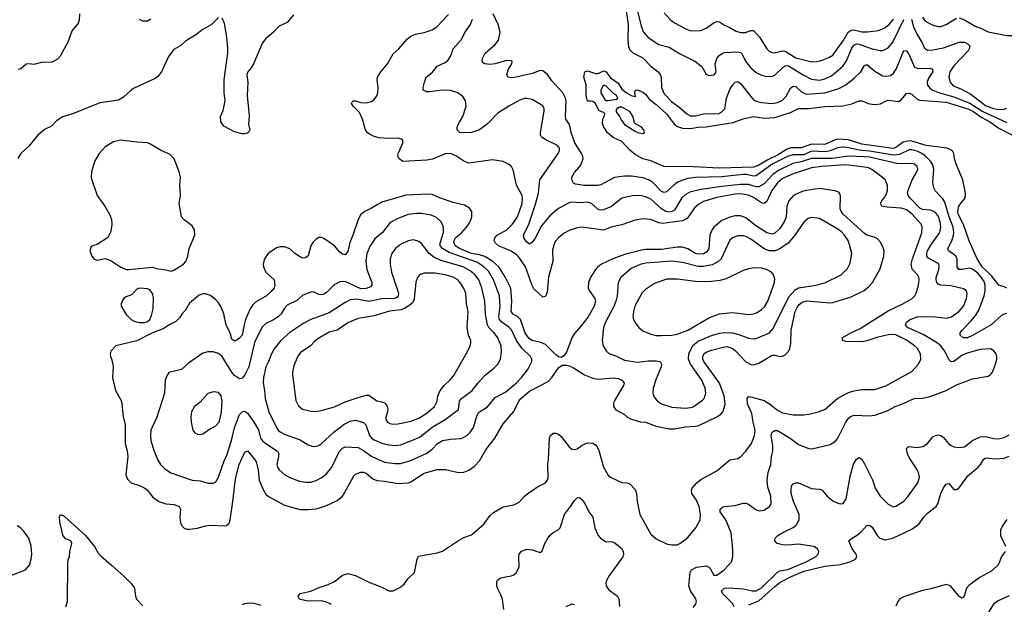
# Model space of a CAD drawing. Header units: inches. Extents: x 1834610 to 2027685, y 642842 to 774116.
# Tile 198 of 256: x 1889301 to 1896772, y 702869 to 707305. Entities that reach past the tile are written whole.
import ezdxf

# ---------------------------------------------------------------- set-up
doc = ezdxf.new("R2010")
doc.units = ezdxf.units.IN
doc.header["$MEASUREMENT"] = 0
doc.layers.add('B8780', color=7, linetype='Continuous')
doc.layers.add('B8790', color=7, linetype='Continuous')

msp = doc.modelspace()

# ---------------------------------------------------------------- linework, layer by layer
at = {"layer": 'B8780', "color": 5}
for points, elevation in [([(1889290, 706929.1), (1889310, 706936), (1889350, 706970.2), (1889370, 706972.9), (1889410, 706967.6), (1889470, 706982), (1889550, 706986.2), (1889590, 707007.9), (1889609.8, 707030), (1889670, 707137.1), (1889700.4, 707219.6), (1889745.6, 707274.4), (1889754.9, 707305.1), (1889757.2, 707350)], 480), ([(1890000, 706687.2), (1889910, 706675.4), (1889710, 706593.2), (1889630, 706568), (1889581.1, 706538.9), (1889543.4, 706496.6), (1889490, 706470.7), (1889439.2, 706430), (1889370, 706345.1), (1889310, 706289.6), (1889287.7, 706252.3)], 480), ([(1890000, 706371.6), (1889950, 706339.3), (1889903.9, 706290), (1889868.1, 706230), (1889845.2, 706150), (1889844.9, 706104.9), (1889890, 705970.7), (1889947.6, 705890), (1889985.1, 705825.1), (1889996.9, 705790), (1890000, 705753)], 520), ([(1890000, 705748.5), (1889990.2, 705689.8), (1889968, 705650), (1889890, 705599), (1889854, 705590), (1889842, 705578), (1889834.8, 705550), (1889848.4, 705510), (1889866.9, 705486.9), (1889890, 705479.5), (1889950, 705494), (1889990, 705478.4), (1890000, 705471.9)], 520), ([(1890000, 704797.1), (1889993.4, 704790), (1889988, 704770), (1889990.4, 704750), (1890000, 704724)], 520), ([(1889651.7, 702850), (1889663.7, 702890), (1889665.7, 703174.3), (1889670, 703212), (1889679, 703230), (1889681.2, 703270), (1889697.2, 703330), (1889689.2, 703349.2), (1889650, 703365.1), (1889630, 703392.7), (1889604.9, 703495.1), (1889604.2, 703530), (1889610, 703551), (1889638, 703538), (1889802, 703390), (1889870, 703306), (1889897.5, 703257.5), (1889915.9, 703235.9), (1890000, 703162.5)], 480), ([(1889210, 703077.2), (1889346, 703130), (1889374.7, 703165.3), (1889388.7, 703210), (1889392.7, 703250), (1889388.6, 703308.6), (1889369.7, 703370), (1889330, 703427), (1889310, 703445.6), (1889283.3, 703463.3)], 520)]:
    msp.add_lwpolyline(points, dxfattribs=dict(at, elevation=elevation))
at = {"layer": 'B8790', "color": 5}
for points, elevation in [([(1893899.9, 707390), (1893917.9, 707270), (1893915.7, 707150), (1893921.7, 707101.7), (1893930, 707075.8), (1893953.1, 707053.1), (1894030, 707016.3), (1894090, 706952.1), (1894144.9, 706910), (1894160.3, 706890), (1894167.6, 706870), (1894170.8, 706790), (1894190, 706743.2), (1894250, 706682.1), (1894303.1, 706643.1), (1894363.1, 706590), (1894390, 706575.9), (1894430, 706576.1), (1894490, 706591), (1894605.8, 706594.2), (1894630, 706605.5), (1894650.5, 706630), (1894663.4, 706710), (1894690, 706776.5), (1894710, 706809.2), (1894730, 706831.5), (1894750, 706835.6), (1894770, 706821.1), (1894870, 706697.4), (1894890, 706686.4), (1894930, 706675.7), (1895010, 706669.5), (1895050, 706676.8), (1895090, 706695.7), (1895115.8, 706724.2), (1895150, 706785.8), (1895170, 706801.6), (1895190, 706797.4), (1895235.2, 706755.2), (1895270, 706739.3), (1895409.1, 706750.9), (1895517.1, 706782.9), (1895569, 706811), (1895635.8, 706864.2), (1895682.5, 706910), (1895710, 706957), (1895730, 706964), (1895790, 706915), (1895850, 706879.4), (1895870, 706875.7), (1895910, 706882), (1895930, 706898.6), (1895950.6, 706930), (1896010, 707070.4), (1896030, 707068.4), (1896050, 707039.5), (1896090, 706946.2), (1896114.9, 706934.9), (1896210, 706936.5), (1896228, 706930), (1896230.2, 706910), (1896197.4, 706862.6), (1896185.5, 706830), (1896188.1, 706808.1), (1896210, 706782.3), (1896229.1, 706770), (1896280.7, 706750), (1896390, 706719), (1896510, 706672.9), (1896610, 706608.9), (1896790, 706524.6)], 440), ([(1893984, 707390), (1894015.8, 707255.8), (1894035, 707210), (1894068.9, 707170), (1894150, 707118), (1894230, 707098), (1894308, 707048), (1894424.9, 706990), (1894476, 706950), (1894510, 706891.3), (1894530, 706882.8), (1894570, 706887.3), (1894580.2, 706899.8), (1894585.2, 706910), (1894577.6, 706970), (1894589.7, 707010), (1894610, 707035.3), (1894630.8, 707049.2), (1894650, 707055.5), (1894750, 707061.3), (1894770, 707055.6), (1894783.2, 707043.2), (1894807.1, 706990), (1894850, 706938.9), (1894890, 706905.4), (1894930, 706885.2), (1894970, 706875.2), (1895010, 706875.5), (1895030, 706884.2), (1895094.6, 706945.4), (1895110, 706955.3), (1895130, 706956.9), (1895250, 706884.1), (1895310, 706853.2), (1895370, 706846), (1895410, 706855.3), (1895461.1, 706878.9), (1895547.6, 706952.4), (1895572.1, 706987.9), (1895615.2, 707090), (1895630, 707112.8), (1895650, 707121), (1895670, 707119), (1895770, 707084.1), (1895828.9, 707071.1), (1895850, 707072.7), (1895890, 707091.1), (1895925.1, 707134.9), (1896010, 707307.5)], 460), ([(1890810, 707322), (1890753.3, 707266.7), (1890690.3, 707229.7), (1890637.3, 707190), (1890558.3, 707141.7), (1890522.8, 707110), (1890470, 707079.3), (1890430, 707026), (1890377.5, 706910), (1890350, 706874.5), (1890330, 706858.7), (1890170, 706784.5), (1890147.5, 706770), (1890090, 706717.1), (1890050, 706693.8), (1890000, 706687.2)], 480), ([(1890296, 707310), (1890270, 707295.3), (1890235.3, 707295.3), (1890210, 707306)], 460), ([(1891378.1, 707341.9), (1891330, 707284), (1891270, 707255.4), (1891226, 707210), (1891170, 707163.5), (1891143, 707130), (1891075.9, 706970), (1891058.8, 706941.2), (1891032.1, 706910), (1891024.8, 706890), (1891032.4, 706830), (1891026.2, 706730), (1891043.6, 706576.4), (1891036.4, 706510), (1891046.8, 706470), (1891038, 706450), (1891030, 706445.2), (1891010, 706439), (1890990, 706439), (1890930, 706454), (1890850, 706498), (1890828.5, 706530), (1890825.2, 706570), (1890844, 706616), (1890860.6, 706690), (1890852, 706750), (1890852, 706850), (1890880.2, 707050), (1890880.6, 707090), (1890873.7, 707173.7), (1890855.8, 707275.8), (1890837.1, 707317.1)], 480), ([(1891666.5, 702866.5), (1891630, 702886), (1891590, 702895.8), (1891490, 702893.3), (1891430, 702904.5), (1891421.2, 702910), (1891414, 702930), (1891429.2, 702950), (1891511.6, 702968.4), (1891566.9, 702993.1), (1891641.8, 703018.2), (1891694.8, 703045.2), (1891750, 703090.7), (1891790, 703101.6), (1891850, 703087), (1891950, 703037.4), (1892050, 702999.3), (1892102, 702970), (1892135.3, 702970), (1892184.4, 702995.6), (1892218.6, 703021.4), (1892250, 703064), (1892297, 703110), (1892317.2, 703210), (1892327, 703233), (1892470, 703260.4), (1892510, 703272.7), (1892630, 703354), (1892670, 703374.4), (1892730, 703395.5), (1892823, 703477), (1892870, 703541.6), (1892895.9, 703564.1), (1892970, 703607.6), (1893050, 703624.2), (1893070, 703632.4), (1893092.6, 703647.4), (1893132.3, 703690), (1893164.4, 703715.6), (1893230, 703760.3), (1893290, 703790.6), (1893306.9, 703813.1), (1893310.8, 703829.2), (1893308.6, 703928.6), (1893314.3, 703970), (1893321.7, 704130), (1893330, 704150.6), (1893350, 704167.7), (1893370, 704168.2), (1893390, 704159.3), (1893410, 704142.4), (1893470, 704062.7), (1893490, 704045.2), (1893510, 704042.3), (1893530, 704048.6), (1893570, 704075.3), (1893610, 704093.3), (1893650, 704091.2), (1893670, 704078.5), (1893683.5, 704063.5), (1893696.7, 704036.7), (1893731.5, 703910), (1893770, 703844.2), (1893790, 703830.3), (1893870, 703792.7), (1893910, 703790.5), (1893930, 703784), (1893970, 703740.7), (1893981.7, 703710), (1893985.6, 703650), (1894006.3, 703550), (1894090, 703401.1), (1894130, 703364.6), (1894210, 703328.5), (1894250, 703318.9), (1894290, 703321.1), (1894310, 703328.8), (1894370, 703376), (1894430.8, 703450), (1894464.4, 703510), (1894467.6, 703550), (1894457.1, 703610), (1894437.8, 703657.8), (1894402, 703710), (1894397.6, 703730), (1894404.8, 703750), (1894439.2, 703790), (1894470, 703815.5), (1894590, 703882.3), (1894690, 703964), (1894750, 703976), (1894770, 703987), (1894809.7, 704030), (1894853.7, 704090), (1894877.4, 704150), (1894880.9, 704190), (1894865.8, 704250), (1894855.9, 704315.9), (1894823.4, 704390), (1894821, 704430), (1894830, 704444.4), (1894850, 704443.6), (1894950, 704416.1), (1894990, 704390.9), (1895050, 704341.6), (1895090, 704320.5), (1895170, 704307.3), (1895250, 704306), (1895287.7, 704312.3), (1895370, 704331.5), (1895411.7, 704348.3), (1895510, 704432.3), (1895590, 704476.5), (1895630, 704488.3), (1895690, 704497.5), (1895790, 704499), (1895874.1, 704525.9), (1896070, 704636.5), (1896121.5, 704690), (1896139.3, 704730), (1896136.8, 704770), (1896113.1, 704810), (1896091.8, 704830), (1896034.2, 704870), (1895950, 704912.6), (1895917.3, 704917.3), (1895890, 704913.9), (1895806, 704894), (1895730, 704867.5), (1895690, 704860.8), (1895570, 704863.9), (1895548, 704870), (1895541.6, 704890), (1895606.9, 704930), (1895677.5, 704962.5), (1895890, 705095.1), (1896003.1, 705150), (1896072.4, 705190), (1896092.3, 705210), (1896102.7, 705230), (1896120.8, 705290), (1896125, 705330), (1896122.4, 705350), (1896112.3, 705370), (1896072.2, 705412.2), (1896064.9, 705450), (1896075.2, 705490), (1896146.6, 705686.6), (1896149.2, 705729.2), (1896144, 705750), (1896072.7, 705830), (1896030, 705862.9), (1895990, 705874.7), (1895882.5, 705882.5), (1895843.6, 705890), (1895833.3, 705910), (1895842.5, 705930), (1895872, 705970), (1895885.8, 706010), (1895884.8, 706044.8), (1895875.1, 706075.1), (1895867.8, 706090), (1895848.2, 706108.2), (1895767.6, 706167.6), (1895740.4, 706180.4), (1895710, 706187.2), (1895570, 706204), (1895388.3, 706191.7), (1895310, 706181.3), (1895170, 706136.5), (1895090, 706100.5), (1895050, 706067.4), (1895008.5, 706010), (1894970, 705925.6), (1894950, 705910.6), (1894930, 705914.4), (1894870, 705956.3), (1894830, 705974.2), (1894770, 705982.6), (1894730, 705980.5), (1894590, 705956), (1894490, 705926.3), (1894454.4, 705905.6), (1894422, 705878), (1894364.6, 705795.4), (1894330, 705779.5), (1894177.6, 705757.6), (1894150, 705763.8), (1894090, 705787.8), (1894030, 705794.3), (1893970, 705783.2), (1893870, 705748.4), (1893790, 705729.9), (1893730, 705709), (1893570, 705731), (1893530, 705725.7), (1893470, 705705.1), (1893433.7, 705686.3), (1893390, 705649.6), (1893370, 705627.3), (1893356.7, 705603.3), (1893344.6, 705555.4), (1893345.6, 705470), (1893312.6, 705352.6), (1893303.4, 705236.6), (1893290, 705205.2), (1893270, 705199.3), (1893203.5, 705263.5), (1893188.9, 705288.9), (1893139.7, 705430), (1893090, 705499.6), (1893070, 705521), (1893030, 705547.5), (1892934.6, 705590), (1892911.6, 705610), (1892902.3, 705630), (1892906.8, 705650), (1892925.3, 705670), (1892996.5, 705710), (1893038.1, 705750), (1893079, 705810), (1893113.8, 705910), (1893116.8, 705950), (1893113.7, 705970), (1893070.6, 706050), (1893045.9, 706165.9), (1893032, 706190), (1893010, 706207.8), (1892970, 706229.6), (1892890, 706242.9), (1892710, 706217.6), (1892670, 706231.2), (1892611.3, 706271.3), (1892569, 706289), (1892530, 706286.6), (1892432.3, 706247.7), (1892390, 706238.3), (1892209.2, 706230), (1892179.5, 706250), (1892169.6, 706270), (1892173.6, 706290), (1892209.2, 706369.2), (1892209, 706390), (1892198, 706398), (1892170, 706405.6), (1892096.8, 706403.2), (1892030, 706409.3), (1891990, 706419.6), (1891955.6, 706435.6), (1891938.8, 706450), (1891926.3, 706470), (1891902.2, 706550), (1891880.7, 706600.7), (1891831.6, 706650), (1891819.6, 706670), (1891830, 706690.3), (1891850, 706690.3), (1891890, 706677.4), (1891930, 706673.4), (1891970, 706684.9), (1891990, 706700.5), (1892010, 706726.8), (1892017.6, 706750), (1892020.7, 706790), (1892014.5, 706850), (1892017, 706870), (1892040.9, 706910), (1892093.3, 706970), (1892133.9, 707046.1), (1892176.9, 707083.1), (1892241.9, 707158.1), (1892270, 707181.2), (1892304.9, 707195.1), (1892370, 707208.6), (1892430, 707227.6), (1892466.9, 707250), (1892554.6, 707345.4)], 480), ([(1894410, 702844.9), (1894430.8, 702869.2), (1894435.4, 702890), (1894430.9, 702910), (1894390.9, 702970), (1894378.5, 703010), (1894388.4, 703110), (1894399.7, 703130), (1894437.2, 703150), (1894510, 703160.2), (1894531.2, 703151.2), (1894540.7, 703140.7), (1894568.2, 703090), (1894590, 703089.1), (1894647.3, 703130), (1894701.2, 703190), (1894712.1, 703227.9), (1894713.1, 703286.9), (1894698.5, 703410), (1894659.3, 703510), (1894615.1, 703570), (1894615.1, 703590), (1894634.2, 703605.8), (1894648.7, 703611.3), (1894730, 703618.7), (1894790, 703636.4), (1894810, 703635.8), (1894830, 703628.4), (1894880.7, 703590), (1894910, 703578.7), (1894950, 703584.2), (1894991.3, 703610), (1895002.4, 703630), (1895001.3, 703690), (1894977.2, 703757.2), (1894971.8, 703810), (1894979.3, 703870), (1895001.2, 703930), (1895005.4, 703990), (1895015, 704030), (1895015.4, 704070), (1895003.5, 704150), (1895008.9, 704171.1), (1895019.1, 704180.9), (1895030, 704188.4), (1895050, 704188.8), (1895147.7, 704130), (1895210, 704081.3), (1895290, 704050.3), (1895311, 704049), (1895450, 704080.3), (1895490, 704105.7), (1895510, 704128.7), (1895568.6, 704251.4), (1895590, 704280.2), (1895610, 704295.2), (1895635.6, 704304.4), (1895750, 704298.5), (1895790, 704304.9), (1895882.3, 704337.7), (1895943.7, 704370), (1895999.3, 704390), (1896070, 704423.7), (1896090.4, 704430.4), (1896152.5, 704432.5), (1896210, 704445.2), (1896330, 704490.2), (1896410, 704534.2), (1896530, 704579.7), (1896650, 704599.5), (1896668.3, 704611.7), (1896681.6, 704630), (1896706.3, 704690), (1896715.1, 704730), (1896715.6, 704750), (1896710, 704768.7), (1896692.9, 704792.9), (1896667.5, 704807.5), (1896590, 704801.1), (1896490, 704774.8), (1896450, 704755.6), (1896390, 704712.1), (1896370, 704709.8), (1896350, 704726), (1896321.7, 704790), (1896290.6, 704830), (1896265, 704850), (1896156.2, 704916.2), (1896036.2, 704970), (1896021.6, 704990), (1896029.5, 705010), (1896058.4, 705030), (1896110, 705050.2), (1896230, 705053.9), (1896330, 705041.1), (1896371.6, 705050), (1896426.6, 705090), (1896462.3, 705130), (1896484, 705190), (1896489.6, 705229.6), (1896482.7, 705250), (1896462, 705262), (1896366.6, 705286.6), (1896290, 705291.3), (1896270, 705297.8), (1896259.8, 705310), (1896253.9, 705330), (1896256.2, 705350), (1896276.2, 705410), (1896278.6, 705438.6), (1896274.6, 705450), (1896261.1, 705461.1), (1896195.7, 705495.7), (1896185.2, 705510), (1896183, 705530), (1896189.4, 705550), (1896219.4, 705600.6), (1896283.7, 705690), (1896290.4, 705729.6), (1896286.3, 705770), (1896272.7, 705812.7), (1896250, 705841.7), (1896232.9, 705852.9), (1896210, 705859.9), (1896150, 705863.9), (1896130, 705874), (1896056.5, 705950), (1896043.7, 705970), (1896038.1, 705990), (1896041.3, 706010), (1896073.5, 706090), (1896108.4, 706150), (1896115.1, 706170), (1896110, 706191.1), (1896090, 706209.7), (1896070, 706215), (1895967.7, 706212.3), (1895750, 706260.8), (1895710, 706265.7), (1895590, 706270.3), (1895466.9, 706253.1), (1895310, 706252.4), (1895230, 706225.9), (1895167, 706213), (1895058.9, 706161.1), (1895015.7, 706130), (1894950, 706060.5), (1894910, 706037), (1894890, 706037.3), (1894830, 706054.2), (1894770, 706054.5), (1894630, 706040.3), (1894470, 706017.1), (1894384.9, 705995.1), (1894350, 705975.4), (1894325.9, 705954.1), (1894270, 705860.2), (1894251.5, 705848.5), (1894230, 705845), (1894203.1, 705850), (1894170, 705869.3), (1894090, 705943.4), (1894050, 705961.6), (1894008, 705970), (1893950, 705968.9), (1893870, 705950.8), (1893792, 705888), (1893730, 705862.9), (1893710, 705860.3), (1893690, 705865), (1893639.1, 705910), (1893610, 705921.6), (1893550, 705914.9), (1893490, 705919.9), (1893470, 705916.5), (1893390, 705871.9), (1893323.3, 705816.7), (1893259.5, 705740.5), (1893210, 705642.9), (1893190, 705616), (1893170, 705601.2), (1893150, 705618), (1893130, 705643.7), (1893123, 705670), (1893165.3, 705754.7), (1893215.2, 705904.8), (1893236.7, 705990), (1893249.1, 706090), (1893388, 706290), (1893397.7, 706310), (1893398.3, 706330), (1893381.6, 706350), (1893292.4, 706392.4), (1893267.8, 706407.8), (1893259.1, 706419.1), (1893253.5, 706430), (1893253.1, 706450), (1893281.3, 706610), (1893279.6, 706630), (1893270, 706652), (1893190, 706698.9), (1893150, 706708), (1893130, 706706.3), (1893090, 706691.2), (1893012.7, 706650), (1892930, 706596.4), (1892850, 706514.3), (1892790, 706469.1), (1892730, 706449), (1892665.7, 706445.7), (1892641.2, 706450), (1892620.7, 706470), (1892621.3, 706490), (1892628.4, 706510), (1892664.8, 706570), (1892689.7, 706650), (1892683.6, 706690), (1892663.5, 706723.5), (1892624.5, 706750), (1892570, 706768), (1892509.8, 706769.8), (1892410, 706756.8), (1892390, 706758), (1892363.7, 706770), (1892363.6, 706790), (1892372.6, 706830), (1892386.3, 706870), (1892433.8, 706906.2), (1892470, 706953), (1892530, 706979.5), (1892550, 706995.5), (1892572.4, 707030), (1892590, 707083), (1892650, 707152.4), (1892684.2, 707215.8), (1892721.5, 707270), (1892736.8, 707310)], 460), ([(1896790, 705074.8), (1896770, 705070.9), (1896750, 705059.8), (1896671, 704989), (1896530, 704907.5), (1896492, 704890), (1896459.3, 704890), (1896436.3, 704910), (1896437.7, 704930), (1896451.9, 704950), (1896521.1, 705018.9), (1896555.9, 705064.1), (1896578.1, 705101.9), (1896618.5, 705210), (1896627.2, 705250), (1896627, 705290), (1896618.4, 705318.4), (1896598.3, 705350), (1896570, 705381.5), (1896530, 705412.6), (1896510, 705419.6), (1896450, 705409.2), (1896428, 705410), (1896415.5, 705430), (1896415.3, 705490), (1896407.2, 705507.2), (1896390, 705523.4), (1896347.6, 705550), (1896342.2, 705570), (1896373.5, 705626.5), (1896387, 705670), (1896389.9, 705690.1), (1896383.4, 705730), (1896353.9, 705810), (1896321, 705921), (1896305.6, 705945.6), (1896250, 706004.7), (1896237.8, 706030), (1896230.7, 706070.7), (1896237.1, 706170), (1896226.9, 706210), (1896211.7, 706231.7), (1896171, 706271), (1896145.2, 706290), (1896110, 706307.5), (1896070, 706318.5), (1896050, 706317.1), (1895976.7, 706283.3), (1895930, 706276.7), (1895750, 706307.3), (1895670, 706314.7), (1895590, 706333.9), (1895550, 706337.7), (1895510, 706332.3), (1895449.6, 706310.4), (1895416.3, 706303.7), (1895310, 706307.6), (1895250, 706280.2), (1895170, 706279), (1895128.2, 706268.2), (1895010, 706208), (1894890, 706119.8), (1894870, 706116.8), (1894816.3, 706130), (1894790, 706131.4), (1894630, 706112.8), (1894430, 706107.6), (1894370, 706100.2), (1894316.7, 706083.3), (1894290.5, 706069.5), (1894263.5, 706050), (1894210, 705998), (1894190, 705993.3), (1894170, 706001.5), (1894104.9, 706070), (1894072.8, 706090), (1894030, 706103.9), (1893942.3, 706117.7), (1893890, 706118.1), (1893813.4, 706106.6), (1893710, 706051.1), (1893690, 706046.6), (1893588, 706048), (1893517.6, 706057.6), (1893503.5, 706063.5), (1893489.7, 706089.7), (1893491.3, 706110), (1893510, 706144.4), (1893558, 706202), (1893575.9, 706250), (1893572.9, 706270), (1893563.6, 706290), (1893514.2, 706370), (1893485.8, 706450), (1893471.7, 706510), (1893446.4, 706550), (1893442.5, 706570), (1893446.7, 706690), (1893443.1, 706710), (1893421.4, 706750), (1893340.1, 706840.1), (1893306.3, 706890), (1893270, 706917), (1893250, 706920.2), (1893190, 706897), (1893068.9, 706868.9), (1893024.8, 706864.8), (1893006, 706870), (1892998, 706890), (1893011.1, 706930), (1893035.8, 706970), (1893037, 706990), (1893033.3, 706993.3), (1892994.5, 706994.5), (1892910, 706970.7), (1892870, 706964.8), (1892829.8, 706969.8), (1892818.3, 706978.3), (1892809.6, 706990), (1892813.3, 707010), (1892832.8, 707050), (1892910, 707117.2), (1892933.3, 707150), (1892946.2, 707210), (1892932.2, 707270), (1892893.8, 707350)], 440), ([(1894190, 707356.9), (1894242, 707302), (1894270, 707281.2), (1894350, 707237.2), (1894390, 707219.6), (1894470, 707223.9), (1894510, 707240.2), (1894570, 707283.6), (1894591.4, 707291.4), (1894610.2, 707290.2), (1894650, 707263.6), (1894690, 707246.7), (1894738.6, 707218.6), (1894770, 707207.7), (1894807.5, 707207.5), (1894850, 707224.3), (1894870, 707222.5), (1894916.1, 707170), (1894970, 707083.8), (1894990, 707064.6), (1895010, 707056.1), (1895030, 707054.2), (1895090, 707069.5), (1895110, 707066.9), (1895190, 707016.3), (1895310, 706986.1), (1895350, 706988.1), (1895390, 706998.1), (1895441.1, 707018.9), (1895470, 707036.3), (1895550, 707144.6), (1895588.3, 707211.7), (1895610, 707226.8), (1895630, 707227.8), (1895690, 707212.6), (1895733.9, 707213.9), (1895817.8, 707222.2), (1895860.2, 707239.8), (1895897.3, 707270), (1895930, 707309.3)], 480), ([(1896069, 707309), (1896082.8, 707250), (1896110, 707193.4), (1896149.4, 707130), (1896167.5, 707090), (1896190, 707074.7), (1896230, 707076.8), (1896310, 707092.7), (1896430, 707133.6), (1896470, 707134.7), (1896498.8, 707118.8), (1896506.7, 707110), (1896508.9, 707090), (1896498.5, 707070), (1896390, 706955.9), (1896359, 706910), (1896351.1, 706870), (1896361.8, 706830), (1896384, 706804), (1896441.3, 706781.3), (1896518.9, 706738.9), (1896630, 706655.2), (1896690, 706630.9), (1896730, 706624.2), (1896770, 706627), (1896790, 706634)], 460), ([(1896150, 707323.2), (1896170, 707295.6), (1896225.3, 707265.3), (1896270, 707252.6), (1896290, 707254), (1896331.3, 707268.7), (1896410, 707317.6)], 480), ([(1896430, 707319.4), (1896470, 707305), (1896550, 707256.6), (1896598.9, 707238.9), (1896650, 707212), (1896790, 707184.9), (1896830, 707186), (1896850, 707193.8), (1896946.3, 707250), (1897030, 707291.4), (1897130, 707332.9)], 480), ([(1896790, 705266.8), (1896770, 705278.2), (1896730, 705291.1), (1896678.5, 705358.5), (1896603.9, 705430), (1896567, 705490), (1896506, 705626), (1896461.5, 705750), (1896421.9, 705830), (1896419.1, 705850), (1896427.2, 705890), (1896444.2, 705915.8), (1896475.6, 705950), (1896478, 705990), (1896456.2, 706090), (1896407, 706210), (1896393.2, 706250), (1896389.2, 706290), (1896379, 706310), (1896338, 706330), (1896178.4, 706350), (1896070, 706383.8), (1896050, 706385.9), (1896004.5, 706375.5), (1895950, 706335.3), (1895930, 706329), (1895910.7, 706329.3), (1895690, 706360.1), (1895590, 706392.4), (1895510, 706397.4), (1895487.4, 706392.6), (1895410, 706358.5), (1895310, 706360.3), (1895230, 706333.5), (1895150, 706331.8), (1895120, 706320), (1895050, 706276.8), (1894978, 706242), (1894910, 706201.4), (1894870, 706185.5), (1894610, 706178.9), (1894410.9, 706189.1), (1894189.9, 706189.9), (1894090, 706234.7), (1894029, 706250), (1893970, 706281.6), (1893930, 706316.2), (1893870, 706381.6), (1893805.2, 706410), (1893759.3, 706450), (1893730, 706495.3), (1893723.7, 706516.3), (1893725.2, 706550), (1893737.2, 706570), (1893742, 706590), (1893730, 706602), (1893695.3, 706615.3), (1893670, 706668), (1893650, 706684), (1893632, 706688), (1893610, 706686), (1893599, 706730), (1893599.5, 706810), (1893582.9, 706870), (1893590, 706910.8), (1893610, 706916), (1893670, 706896), (1893690, 706898), (1893730, 706917.3), (1893750, 706910.6), (1893783.8, 706863.8), (1893843, 706823), (1893870, 706778.8), (1893906, 706750), (1893942, 706730), (1893970, 706722), (1893974, 706726), (1893968.4, 706748.4), (1893970, 706771.3), (1893990, 706773), (1894030, 706755.5), (1894050, 706739.1), (1894079, 706699), (1894130, 706662.4), (1894210, 706591.2), (1894269.5, 706509.5), (1894293.5, 706493.5), (1894330, 706482), (1894390, 706479.8), (1894450, 706490.8), (1894510, 706491.6), (1894681.1, 706518.9), (1894714.5, 706525.5), (1894790, 706552.6), (1894868.6, 706571.4), (1894950, 706558.1), (1895030, 706563.3), (1895150, 706602), (1895210, 706630.9), (1895290, 706630.6), (1895410, 706645.3), (1895547.2, 706652.8), (1895614.3, 706665.7), (1895670, 706690.3), (1895690, 706690.3), (1895750, 706667.4), (1895790, 706661.1), (1895832.6, 706667.4), (1895870, 706687.7), (1895890, 706693.4), (1895970, 706684.4), (1895990, 706698), (1896030, 706744.9), (1896050, 706748.9), (1896070, 706739.6), (1896110, 706703.2), (1896130, 706694.8), (1896330, 706680.2), (1896495.3, 706630), (1896534.3, 706610), (1896602.5, 706562.5), (1896663.1, 706530), (1896730, 706483), (1896830, 706432.6)], 420), ([(1890000, 705471.9), (1890067.6, 705427.6), (1890110, 705410.3), (1890130, 705408.9), (1890310, 705426.8), (1890336.8, 705416.8), (1890410, 705407.7), (1890450, 705397.3), (1890470, 705404.9), (1890543.7, 705450), (1890562.4, 705470), (1890578, 705510), (1890587.6, 705570), (1890629.7, 705670.3), (1890626.6, 705710), (1890610, 705742), (1890550, 705787.3), (1890529.7, 705810), (1890511.3, 705910), (1890520.5, 705970), (1890515.8, 706050), (1890520.4, 706110), (1890511.1, 706150), (1890474, 706250), (1890442.5, 706282.5), (1890370, 706314.5), (1890290, 706364), (1890270, 706371), (1890190, 706375.8), (1890070, 706391.5), (1890010, 706378), (1890000, 706371.6)], 520), ([(1890000, 704724), (1890001.1, 704721.1), (1890010, 704674), (1890006.4, 704586.4), (1890028.4, 704490), (1890072.7, 704410), (1890085.5, 704294.5), (1890100.7, 704230), (1890100.5, 704090), (1890116.6, 704030), (1890121.5, 703990), (1890106.4, 703850), (1890118.3, 703818.3), (1890147.3, 703790), (1890210, 703770.3), (1890250, 703750.4), (1890270, 703734.4), (1890310, 703684.6), (1890358, 703650), (1890410, 703630.2), (1890470, 703626.5), (1890512, 703612), (1890522.3, 703590), (1890517.2, 703530), (1890520.7, 703490), (1890530, 703468.4), (1890550, 703447.4), (1890570, 703439.6), (1890590, 703438.5), (1890650, 703446.8), (1890710, 703464.3), (1890748.3, 703468.3), (1890857.1, 703462.9), (1890870, 703466), (1890890, 703484.9), (1890898.2, 703510), (1890918.6, 703650), (1890938.1, 703821.9), (1890967.9, 703930), (1890990, 703981.3), (1891010, 704023.8), (1891030, 704032.7), (1891084, 703970), (1891095.6, 703950), (1891111.6, 703890), (1891119.3, 703810), (1891150, 703739), (1891170, 703705.2), (1891190, 703685.8), (1891310, 703622.2), (1891430, 703589.2), (1891490, 703587.1), (1891550, 703592.2), (1891624.2, 703615.8), (1891710, 703657.3), (1891749.7, 703690), (1891764.2, 703710), (1891836.2, 703843.8), (1891850, 703855.6), (1891890, 703871.4), (1891910, 703871.3), (1891930, 703863.6), (1891982, 703822), (1892010, 703807.3), (1892070, 703802.9), (1892170, 703786.5), (1892250, 703791.1), (1892270, 703796.9), (1892370, 703862.6), (1892470, 703891.3), (1892532.8, 703892.8), (1892630, 703868.7), (1892670, 703871.7), (1892710, 703886.3), (1892750, 703913.4), (1892790, 703958.4), (1892838.6, 704041.4), (1892907.3, 704130), (1892970, 704237), (1893050, 704332.6), (1893087.7, 704410), (1893103.2, 704430), (1893170, 704485.5), (1893310, 704559.1), (1893337.8, 704590), (1893390, 704664.2), (1893416.1, 704683.9), (1893450, 704683.6), (1893470, 704677.7), (1893502.7, 704662.7), (1893586.7, 704610), (1893650, 704585.4), (1893690, 704578.4), (1893810, 704586.2), (1893841.3, 704581.3), (1893870.4, 704570), (1893887.2, 704550), (1893882.3, 704530), (1893811.4, 704410), (1893805.8, 704390), (1893806.5, 704370), (1893823.4, 704343.4), (1893890, 704310.2), (1893912.4, 704290), (1893936.6, 704276.6), (1894010, 704254), (1894050, 704250.2), (1894130, 704221.7), (1894230, 704201.3), (1894270, 704199.8), (1894350, 704215.6), (1894430, 704220.8), (1894453.4, 704226.6), (1894590, 704291.9), (1894619.1, 704310), (1894635.8, 704330), (1894645, 704350), (1894652.9, 704387.1), (1894645.2, 704450), (1894610, 704546.2), (1894491.3, 704710), (1894484.3, 704730), (1894483.6, 704750), (1894492.5, 704770), (1894510, 704782), (1894550, 704797.1), (1894650, 704823.8), (1894670, 704825.1), (1894710, 704810.7), (1894730, 704795.1), (1894810, 704709.3), (1894850, 704689.4), (1894870, 704687.1), (1894910, 704699), (1895010, 704758.2), (1895030, 704758.9), (1895070.9, 704749.1), (1895090, 704751.7), (1895110, 704761.3), (1895134.1, 704785.9), (1895145.4, 704810), (1895151.5, 704848.5), (1895155.4, 704950), (1895186.1, 705090), (1895199.2, 705120.8), (1895215.6, 705144.4), (1895237.8, 705162.2), (1895270, 705171.1), (1895450, 705156.5), (1895470, 705158.4), (1895610, 705201.1), (1895709.9, 705250.1), (1895742.5, 705277.5), (1895770.8, 705310), (1895830, 705414.4), (1895858.5, 705510), (1895859.8, 705550), (1895850, 705580.9), (1895830, 705618.4), (1895810, 705642), (1895792, 705652), (1895730, 705670.5), (1895710, 705683.4), (1895548.2, 705830), (1895534.5, 705850), (1895527.5, 705870), (1895529.7, 705969.7), (1895524.9, 705984.9), (1895515.5, 705995.5), (1895485.3, 706005.3), (1895370, 706023.4), (1895270, 706009.9), (1895239.2, 706000.8), (1895209.2, 705990), (1895173.7, 705970), (1895137.3, 705930), (1895121.3, 705890), (1895115.6, 705810), (1895102.9, 705770), (1895070, 705720.7), (1895030, 705684.9), (1895010, 705678.4), (1894970, 705686.5), (1894883.3, 705743.3), (1894810, 705801.3), (1894770, 705816.5), (1894730, 705817.6), (1894690, 705807.1), (1894630, 705781.3), (1894568.9, 705731.1), (1894552.4, 705707.6), (1894538.7, 705670), (1894529.5, 705570), (1894515.2, 705544.8), (1894490, 705528.8), (1894450, 705526), (1894430, 705531.5), (1894370, 705565.2), (1894330, 705579), (1894290, 705578.5), (1894170, 705561.1), (1894050, 705560.1), (1894010, 705554), (1893890, 705522.6), (1893801.1, 705490), (1893714.9, 705450), (1893688, 705430), (1893670.2, 705410), (1893632.4, 705350), (1893618, 705310), (1893615.8, 705270), (1893622, 705250), (1893664.2, 705190), (1893669.3, 705170), (1893659.4, 705130), (1893614, 705050), (1893560.1, 704979.9), (1893510, 704924.7), (1893490.2, 704890), (1893450, 704782), (1893430, 704754), (1893410, 704742), (1893390, 704747.6), (1893370, 704761.7), (1893290, 704840.2), (1893255.8, 704855.8), (1893190, 704871.2), (1893170, 704883.7), (1893148.1, 704908.1), (1893134, 704934), (1893100.7, 705030), (1893082.2, 705050), (1893045.3, 705070), (1893029.9, 705089.9), (1893034.5, 705170), (1893026.8, 705266.8), (1892988.6, 705350), (1892936.9, 705430), (1892890.4, 705470), (1892830, 705509.2), (1892790, 705521.9), (1892730, 705530.8), (1892637.6, 705570), (1892605.7, 705590), (1892596.6, 705616.6), (1892597.3, 705630), (1892608.9, 705650), (1892655.2, 705690), (1892691.2, 705730), (1892707, 705750), (1892726.5, 705790), (1892732, 705812), (1892730.9, 705850), (1892715.2, 705875.2), (1892676.6, 705896.6), (1892590, 705918.7), (1892493.6, 705950), (1892430, 705977.4), (1892410, 705981.1), (1892230, 705972.8), (1892050, 705921.4), (1891970, 705873.8), (1891919.5, 705850), (1891890, 705826.6), (1891868.6, 705790), (1891829.3, 705670), (1891805.8, 705614.2), (1891790, 705546), (1891770, 705520.7), (1891750, 705526), (1891730, 705541.3), (1891689.6, 705590), (1891610, 705644.2), (1891590, 705653.3), (1891570, 705651.5), (1891550, 705639.7), (1891524.9, 705615.1), (1891509.2, 705590), (1891490, 705512.7), (1891470, 705498), (1891450, 705496.2), (1891430, 705506), (1891390, 705531.1), (1891350, 705565.1), (1891310, 705582.6), (1891277.7, 705582.3), (1891250, 705575.1), (1891185.5, 705530), (1891158, 705490), (1891148.5, 705451.5), (1891150.5, 705430), (1891168.9, 705388.9), (1891232.7, 705330), (1891238.4, 705290), (1891231.8, 705270), (1891210, 705241.6), (1891174.4, 705210), (1891090, 705161.1), (1891070, 705141.3), (1891049.3, 705110), (1891015.8, 705030), (1891003.5, 704990), (1890990, 704911.8), (1890970, 704888.5), (1890950, 704874), (1890930, 704865.7), (1890910, 704879.5), (1890899.4, 704930), (1890868.1, 704988.1), (1890850, 705074), (1890830, 705122.4), (1890810, 705155.8), (1890790, 705180.4), (1890750, 705212.1), (1890710, 705225.7), (1890690, 705224.4), (1890664.2, 705215.8), (1890590, 705154.7), (1890558.9, 705101.1), (1890530.4, 705070), (1890515.6, 705044.4), (1890485.3, 705014.7), (1890436, 704990), (1890390, 704959.3), (1890310, 704929.3), (1890191, 704869), (1890030.3, 704829.7), (1890000, 704797.1)], 520), ([(1890000, 705753), (1890000.2, 705750), (1890000, 705748.5)], 520), ([(1894721.2, 702850), (1894711.6, 702871.6), (1894634.9, 702950), (1894627.1, 702970), (1894648.5, 702990), (1894690, 702992.8), (1894790, 702985.5), (1894858.8, 702970), (1894890, 702970.1), (1894930, 702994.8), (1895050, 703113.3), (1895070, 703121.5), (1895130, 703131.9), (1895268, 703190), (1895339.1, 703230), (1895360.5, 703250), (1895363.5, 703270), (1895353.7, 703290), (1895327.4, 703307.4), (1895210, 703325.9), (1895130, 703317), (1895090, 703319.4), (1895049.4, 703330), (1895031.8, 703350), (1895034, 703370), (1895054.5, 703390), (1895100.9, 703419.1), (1895170, 703450.3), (1895192.4, 703470), (1895216.4, 703510), (1895216.2, 703550), (1895173.2, 703650), (1895155.7, 703710), (1895154, 703750), (1895159.6, 703770), (1895170, 703783), (1895189.7, 703790.3), (1895210, 703790.3), (1895310, 703747.7), (1895370, 703742), (1895390, 703735.8), (1895428.4, 703688.4), (1895470, 703654.4), (1895510, 703635.5), (1895530, 703630.7), (1895550, 703634.8), (1895571.1, 703668.9), (1895606.2, 703850), (1895627.7, 703932.3), (1895650, 703970.7), (1895670, 703982), (1895690, 703970.6), (1895710, 703935.5), (1895772.8, 703812.8), (1895793.2, 703750), (1895830, 703690.3), (1895890, 703628.5), (1895930, 703608.4), (1895950, 703613), (1896010, 703650.4), (1896038.2, 703681.8), (1896114.7, 703790), (1896129.7, 703830), (1896119.7, 703870), (1896109.7, 703890), (1896046.9, 703986.9), (1896036.4, 704010), (1896029.7, 704050), (1896039.6, 704060.4), (1896050, 704066), (1896110, 704058.8), (1896153.3, 704066.7), (1896189.9, 704090.1), (1896230, 704139.5), (1896250, 704150.3), (1896270, 704153.7), (1896290, 704148.5), (1896310, 704134.4), (1896347.4, 704090), (1896370, 704072.7), (1896390, 704063.6), (1896430, 704058), (1896470, 704064.4), (1896530, 704111.3), (1896590, 704140.6), (1896630, 704143.2), (1896690, 704127.6), (1896725.1, 704125.1), (1896770, 704134), (1896810, 704154.6)], 440), ([(1894834.2, 702865.8), (1894910, 702896), (1895030, 703004.9), (1895070, 703034.2), (1895144.4, 703075.6), (1895250, 703118.8), (1895410, 703157.4), (1895530, 703171), (1895600.5, 703190), (1895643.1, 703210), (1895654, 703230), (1895648.5, 703250), (1895617.4, 703290), (1895592.7, 703350), (1895611.3, 703368.7), (1895650, 703390.3), (1895683.1, 703416.9), (1895730, 703465.5), (1895750, 703470.4), (1895770, 703453.4), (1895808.5, 703390), (1895828, 703370), (1895870, 703359), (1895930, 703372), (1896070, 703437.8), (1896122.6, 703477.4), (1896161, 703530), (1896190, 703561), (1896254.8, 703610), (1896267.2, 703630), (1896289.9, 703710.1), (1896310, 703753.7), (1896330, 703781.3), (1896350, 703784.4), (1896390, 703739.5), (1896410, 703739.6), (1896430, 703752.4), (1896495.4, 703844.6), (1896574.1, 703910), (1896591.9, 703930), (1896613.2, 703966.8), (1896630, 703979.8), (1896710, 703971.5), (1896770, 703977.5), (1896810, 703991.7)], 420), ([(1892974.6, 702830), (1892965, 702905), (1892955.5, 702935.5), (1892926, 702990), (1892920.7, 703010), (1892922, 703038), (1892927.2, 703052.8), (1892948.7, 703070), (1893030, 703083.7), (1893050, 703092.4), (1893069.8, 703110.2), (1893090, 703152), (1893087.6, 703230), (1893091.5, 703248.5), (1893110, 703270.6), (1893150, 703288), (1893190, 703281.3), (1893250, 703261), (1893266.3, 703273.7), (1893286, 703330), (1893308.2, 703370), (1893330, 703397), (1893350, 703413.4), (1893386.7, 703433.3), (1893402, 703450), (1893435.1, 703550), (1893481.6, 703610), (1893510, 703656), (1893530, 703676), (1893550, 703678), (1893570, 703661), (1893590, 703634), (1893619.6, 703570), (1893650.2, 703530), (1893665.7, 703450), (1893690, 703391), (1893707.7, 703370), (1893750, 703343.8), (1893790, 703345.5), (1893810, 703340.5), (1893870, 703292.7), (1893881.3, 703270), (1893883.7, 703250), (1893878.7, 703230), (1893775.5, 703090), (1893752.6, 703050), (1893748.2, 703030), (1893751.7, 703010), (1893770, 702980.4), (1893837.6, 702930), (1893847.2, 702910), (1893852.1, 702852.1)], 460), ([(1896790, 703511.6), (1896761.1, 703470), (1896743.9, 703430), (1896743.9, 703390), (1896780.9, 703310)], 420), ([(1896778, 703270), (1896750, 703231.8), (1896727, 703170), (1896678.3, 703121.7), (1896587.1, 703072.9), (1896505.4, 703014.6), (1896485.7, 702990), (1896470, 702937.2), (1896459, 702921), (1896450, 702915.6), (1896430, 702928.3), (1896363, 703010), (1896330, 703018.4), (1896213.8, 702986.2), (1896150, 702973.4), (1896010, 702925.6), (1895979.2, 702910), (1895963.8, 702890), (1895950, 702855.6)], 420), ([(1890000, 703162.5), (1890090, 703084), (1890150, 703024.9), (1890171.3, 702990), (1890179.1, 702930), (1890188.6, 702908.6), (1890236.4, 702856.4)], 480), ([(1896810, 702933.3), (1896725.4, 702894.6), (1896690.5, 702870), (1896643.4, 702796.6)], 440), ([(1890993.1, 702866.9), (1891010, 702874.4), (1891050, 702880.3), (1891078, 702878), (1891130, 702863.1)], 480), ([(1893447, 702853), (1893490, 702873.4), (1893510, 702866.8)], 440)]:
    msp.add_lwpolyline(points, dxfattribs=dict(at, elevation=elevation))
for points, elevation in [([(1893730, 706808), (1893711.3, 706770), (1893711.3, 706750), (1893740.7, 706700.7), (1893750, 706691.3), (1893770, 706690.8), (1893830, 706702.8), (1893839, 706710), (1893829, 706730), (1893805.8, 706745.8), (1893750, 706802)], 420), ([(1893870, 706641.2), (1893850, 706641.2), (1893831.3, 706630), (1893824.7, 706610), (1893836, 706590), (1893852.8, 706572.8), (1893865.1, 706545.1), (1893890.6, 706510), (1893970, 706459.1), (1893992, 706450), (1894030, 706442.8), (1894042, 706450), (1894037.2, 706470), (1894019, 706490), (1893973.8, 706513.8), (1893965.1, 706525.1), (1893953.1, 706573.1), (1893930, 706609)], 420), ([(1892350, 705835.4), (1892310, 705835.2), (1892250, 705825.6), (1892165.3, 705794.7), (1892113.3, 705766.7), (1892053.7, 705690), (1891996.8, 705643.2), (1891959.8, 705590), (1891935.8, 705530), (1891928.2, 705471.8), (1891935.9, 705410), (1891973.8, 705310), (1891973.1, 705290), (1891962, 705278), (1891930, 705264.3), (1891890, 705262), (1891774.8, 705314.8), (1891750, 705318.3), (1891730, 705315.7), (1891688, 705292), (1891630, 705234.8), (1891610, 705222.4), (1891590, 705216.4), (1891570, 705219.2), (1891530, 705240.3), (1891510, 705238.7), (1891450, 705214.7), (1891405.2, 705174.8), (1891330, 705137.6), (1891310, 705115.1), (1891285.8, 705074.2), (1891266.2, 705053.8), (1891232, 705030), (1891170, 705000.7), (1891138.2, 704970), (1891083.9, 704856.1), (1891040.6, 704670), (1891010, 704610.8), (1890990, 704586), (1890970, 704580.3), (1890930, 704605.6), (1890910.5, 704630), (1890837.8, 704750), (1890810, 704770.8), (1890770, 704785.1), (1890730, 704784.4), (1890690, 704773.7), (1890582.6, 704697.4), (1890530, 704649.7), (1890432.8, 704627.2), (1890416.7, 704603.3), (1890404.9, 704570), (1890400.3, 704470), (1890343.2, 704290), (1890297.7, 704190), (1890292.9, 704150), (1890296.9, 704110), (1890320.8, 704030), (1890350, 703963), (1890370.2, 703930.2), (1890399.8, 703899.8), (1890447, 703867), (1890610, 703810.3), (1890670, 703805.7), (1890732.1, 703787.9), (1890770, 703787.7), (1890790, 703799.1), (1890810, 703834), (1890855.9, 703964.1), (1890870, 703992.7), (1890909, 704111), (1890931.4, 704208.6), (1890970, 704308.7), (1890990, 704330.3), (1891006.4, 704333.6), (1891030, 704320.2), (1891076.6, 704256.6), (1891112.2, 704192.2), (1891129.5, 704130), (1891144.1, 704110), (1891170, 704087.7), (1891256.5, 704030), (1891266.4, 704010), (1891265.6, 703990), (1891251.7, 703930), (1891257, 703910), (1891270.4, 703890), (1891312.3, 703852.3), (1891350, 703831.6), (1891423.6, 703803.6), (1891470, 703794.4), (1891510, 703795.8), (1891550, 703806.9), (1891590, 703827.7), (1891630, 703859), (1891670.4, 703909.6), (1891728.2, 704031.8), (1891750, 704053), (1891770, 704062.7), (1891870, 704058.4), (1891910, 704036.6), (1891972.3, 703990), (1892070, 703948.1), (1892150, 703937.3), (1892190, 703938.3), (1892270, 703960.1), (1892390, 704015.5), (1892430, 704046), (1892470, 704086.5), (1892510, 704112.1), (1892570, 704122.6), (1892650, 704126.4), (1892692.6, 704147.4), (1892717.4, 704170), (1892745.8, 704210), (1892770, 704296.3), (1892781.1, 704318.9), (1892790.6, 704329.4), (1892850, 704367.9), (1892910, 704438.2), (1892990, 704480.2), (1893071.6, 704550), (1893109.8, 704590), (1893156.5, 704650), (1893186.6, 704710), (1893186.4, 704730), (1893178, 704750), (1893111.2, 704811.2), (1893069.9, 704869.9), (1893032.6, 704952.6), (1893012.9, 704972.9), (1892958.3, 705010), (1892942.8, 705030), (1892936, 705050), (1892947.3, 705130), (1892941.2, 705210), (1892896.2, 705330), (1892857.9, 705397.9), (1892823.7, 705430), (1892770, 705464.7), (1892559.6, 705539.6), (1892508.4, 705570), (1892492.8, 705590), (1892490.9, 705610), (1892517.1, 705690), (1892517.7, 705730), (1892499.1, 705770), (1892463, 705803), (1892422.5, 705822.5)], 540), ([(1895310, 705805.1), (1895283.4, 705796.6), (1895250, 705768), (1895183.2, 705670), (1895131.1, 705610), (1895070, 705566), (1895032.4, 705550), (1894990, 705549.9), (1894950, 705566.3), (1894850, 705639.4), (1894810, 705659.8), (1894790, 705664.8), (1894750, 705664.5), (1894710, 705650.9), (1894690, 705632.8), (1894622.5, 705490), (1894595.6, 705464.4), (1894554.9, 705445.1), (1894490, 705433.2), (1894450, 705432.8), (1894330, 705462.5), (1894250, 705473.3), (1894050, 705456.4), (1894010, 705447), (1893941.9, 705418.1), (1893863.1, 705350), (1893841.3, 705310), (1893835.2, 705210), (1893825.4, 705170), (1893810.1, 705129.9), (1893746.5, 705010), (1893731.2, 704970), (1893720.8, 704870), (1893729.2, 704829.2), (1893752, 704792), (1893771.2, 704771.2), (1893830, 704751.3), (1893890, 704720.6), (1893990, 704706.8), (1894070, 704716.5), (1894130, 704716.9), (1894160.7, 704710), (1894170.4, 704690), (1894168.8, 704670), (1894130, 704580.9), (1894108.9, 704508.9), (1894106.3, 704470), (1894110.3, 704450), (1894121.7, 704430), (1894139.5, 704410), (1894170, 704391.2), (1894250, 704365.6), (1894350, 704355.9), (1894390, 704361.1), (1894410, 704368.4), (1894483.3, 704416.7), (1894494.8, 704430), (1894508, 704470), (1894502.2, 704510), (1894478.2, 704570), (1894391.9, 704691.9), (1894374.6, 704730), (1894379.5, 704770), (1894407.7, 704832.3), (1894450, 704864.8), (1894550, 704909.5), (1894610, 704927), (1894650, 704932.4), (1894710, 704929.4), (1894757.3, 704917.3), (1894830, 704889.1), (1894870, 704882.3), (1894890, 704886), (1894990.6, 704929.4), (1895017.7, 704962.3), (1895137.8, 705202.2), (1895185.5, 705254.5), (1895210, 705269.5), (1895226.4, 705273.6), (1895330, 705287), (1895410.9, 705309.1), (1895533, 705370), (1895582.6, 705417.4), (1895602.2, 705457.8), (1895614, 705530), (1895601.1, 705590), (1895586.3, 705630), (1895560.3, 705670), (1895535.6, 705695.6), (1895510, 705715.6), (1895370, 705797.4)], 540), ([(1892290, 705635.8), (1892250, 705628.2), (1892190, 705598.3), (1892152.2, 705570), (1892124.9, 705530), (1892112.4, 705490), (1892111.3, 705450), (1892122.3, 705390), (1892174.5, 705230), (1892174.1, 705210), (1892162.7, 705197.3), (1892144.7, 705190), (1892050, 705187.5), (1891950, 705167.6), (1891856, 705184), (1891810, 705178.1), (1891770, 705159.8), (1891650, 705081.7), (1891510, 705029), (1891458.4, 705001.6), (1891350, 704930.8), (1891283.6, 704870), (1891232.9, 704807.1), (1891211.2, 704770), (1891190.3, 704710.3), (1891170.2, 704670), (1891151.3, 704590), (1891148, 704550), (1891159.1, 704490), (1891162.7, 704430), (1891191.3, 704330), (1891250.2, 704210), (1891262, 704190), (1891276.5, 704176.5), (1891316, 704156), (1891430, 704117.3), (1891490, 704077.6), (1891527.3, 704067.3), (1891550, 704068.7), (1891570, 704073.7), (1891590, 704085.7), (1891686, 704174), (1891763.6, 704236.4), (1891810, 704258.2), (1891850, 704266.4), (1891910, 704247.6), (1891928.9, 704230), (1891955.3, 704150), (1891970.1, 704130.1), (1891990, 704117.8), (1892050, 704091), (1892102.2, 704077.8), (1892150, 704073.7), (1892190, 704079.4), (1892290, 704116.8), (1892339.5, 704140.5), (1892430, 704213.4), (1892528.5, 704271.5), (1892630, 704347.4), (1892639.1, 704410), (1892652.9, 704430), (1892735.3, 704490), (1892781.1, 704550), (1892833.6, 704606.4), (1892900, 704660), (1892929.7, 704690), (1892948.3, 704730), (1892956.6, 704783.4), (1892955.2, 704830), (1892929, 704890), (1892902.2, 704930), (1892860.7, 704970), (1892849.9, 704990), (1892836.4, 705070), (1892830.7, 705169.3), (1892806.6, 705270), (1892785.8, 705330), (1892756.1, 705370), (1892718.7, 705398.7), (1892665.3, 705430), (1892498, 705478), (1892443.4, 705503.4), (1892407.3, 705530), (1892350, 705606.6), (1892330, 705622)], 560), ([(1892450, 705381), (1892370, 705380.4), (1892335.5, 705370), (1892320.3, 705350), (1892306.9, 705313.1), (1892295.3, 705184.7), (1892283, 705157), (1892262.3, 705137.7), (1892224.8, 705115.2), (1892195.6, 705104.4), (1892106.4, 705093.6), (1891990, 705058.3), (1891870, 705036.8), (1891790, 705005.3), (1891710, 704948.5), (1891650, 704934.8), (1891570, 704888.6), (1891537.6, 704862.4), (1891508, 704830), (1891430, 704777.3), (1891410, 704747.3), (1891381.3, 704678.7), (1891370.2, 704630), (1891370.2, 704610), (1891396.4, 704416.4), (1891415.6, 704375.6), (1891447.3, 704350), (1891514.1, 704334.1), (1891550, 704332.7), (1891590, 704339.1), (1891690, 704367.2), (1891770, 704405), (1891870, 704438.6), (1891930, 704456.5), (1891950, 704456.1), (1892010, 704412.1), (1892050, 704405.5), (1892070, 704397.8), (1892077.8, 704390), (1892090.1, 704370.1), (1892093.5, 704350), (1892091.3, 704328.7), (1892078.6, 704290), (1892079.6, 704270), (1892092.7, 704250), (1892110, 704240.8), (1892135.9, 704235.9), (1892170, 704237.8), (1892210, 704247), (1892270, 704259), (1892330, 704281.3), (1892390, 704319.4), (1892447.7, 704370), (1892468.7, 704410), (1892474.6, 704450), (1892491.7, 704490), (1892522.8, 704530), (1892567.6, 704572.4), (1892594.7, 704605.3), (1892696.8, 704783.2), (1892719.2, 704830), (1892725.3, 704850), (1892723.5, 704870), (1892705.8, 704910), (1892697.7, 704970), (1892704.9, 705090), (1892692.2, 705150), (1892686, 705230), (1892669.9, 705269.9), (1892646.1, 705306.1), (1892625.1, 705330), (1892590, 705351.9), (1892530, 705368.8)], 580), ([(1894876.9, 705423.1), (1894830, 705414.5), (1894790, 705400.9), (1894660.4, 705339.6), (1894614.5, 705325.5), (1894550, 705319), (1894450, 705317), (1894290, 705336.8), (1894210, 705335), (1894117.6, 705302.4), (1894050, 705256.8), (1894022.6, 705230), (1893968.4, 705130), (1893957.8, 705090), (1893954, 705050), (1893958, 705030), (1893976.4, 704996.4), (1893998.4, 704970), (1894030, 704944.9), (1894090, 704918.5), (1894130, 704909.1), (1894170, 704909.2), (1894250, 704911.1), (1894290, 704918.5), (1894370, 704950.1), (1894535.7, 705044.3), (1894610, 705072.3), (1894710, 705082.2), (1894832.5, 705067.5), (1894870, 705072.2), (1894897.1, 705082.9), (1894930, 705104.7), (1894953.3, 705126.7), (1894977.1, 705170), (1895028.8, 705310), (1895030, 705338), (1895021.3, 705370), (1895005.1, 705390), (1894966.6, 705410), (1894930, 705419.8)], 560), ([(1890210, 705267), (1890190, 705259.3), (1890150, 705218), (1890110, 705202.7), (1890090, 705189.2), (1890072.4, 705150), (1890072.4, 705130), (1890109, 705069), (1890147.3, 705030), (1890170, 705018), (1890208.3, 705008.3), (1890250, 705007.3), (1890270, 705014), (1890289.2, 705030), (1890300.5, 705059.5), (1890314.7, 705110), (1890316.2, 705196.2), (1890308.2, 705228.2), (1890290, 705256), (1890270, 705262)], 520), ([(1890770, 704480.5), (1890730, 704469.5), (1890670, 704403.7), (1890628, 704370), (1890604.4, 704330), (1890599.5, 704290), (1890602.4, 704250), (1890615.5, 704190), (1890630, 704170.7), (1890650, 704160.5), (1890670, 704157.1), (1890690, 704161.3), (1890742, 704198), (1890790, 704223.7), (1890815.4, 704250), (1890833.4, 704326.6), (1890837.3, 704410), (1890831, 704451), (1890810, 704476.2)], 560)]:
    msp.add_lwpolyline(points, close=True, dxfattribs=dict(at, elevation=elevation))

doc.saveas('drawing.dxf')
